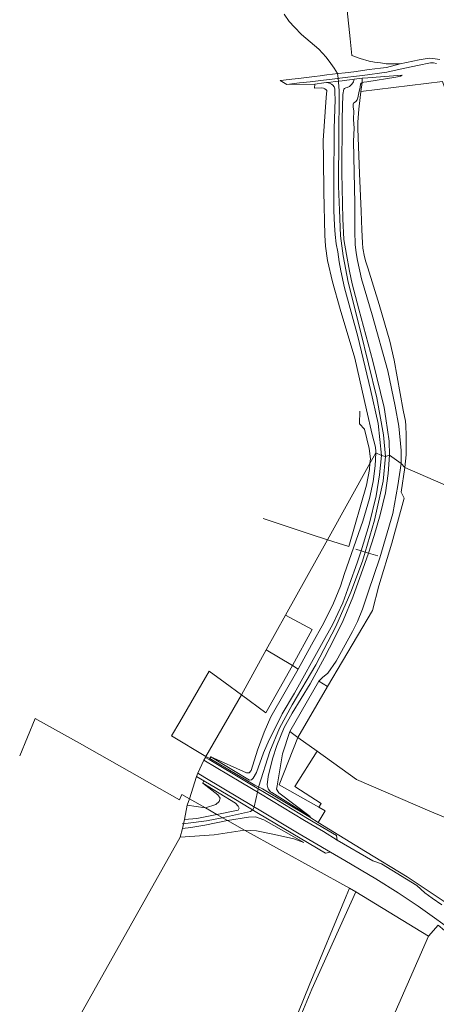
# Model space of a CAD drawing. Extents: x 176032 to 190000, y 318229 to 352878.
# Tile 159 of 184: x 177561 to 177789, y 322535 to 323075. Entities that reach past the tile are written whole.
import ezdxf

# ---------------------------------------------------------------- set-up
doc = ezdxf.new("R2010")
doc.units = 0
for name, color, linetype, lineweight in [('af-bs-doorgang', 253, 'Continuous', 18), ('af-bs-rasterhekwerk', 253, 'hekwerk', 18), ('bp-b5-boom', 253, 'Continuous', 18), ('bp-b5-grasland', 253, 'Continuous', 18), ('gw-bs-kruinlijn', 253, 'Continuous', 18), ('gw-bs-teenlijn', 253, 'Continuous', 18), ('og-b5-grond_ingericht', 253, 'Continuous', 18), ('og-bs-terreinafscheiding', 7, 'Continuous', 18), ('vh-b5-verh_soort', 253, 'Continuous', 18)]:
    doc.layers.add(name, color=color, linetype=linetype, lineweight=lineweight)
doc.layers.add('viewports', color=7, linetype='Continuous')
doc.linetypes.add('hekwerk', pattern='A,7,-1.5,[1,RTW.shx,S=0.75,R=0,X=0,Y=0],-1.5', length=10)

# ---------------------------------------------------------------- blocks, each defined once
blk = doc.blocks.new('x-ref dtb totaal grijs')
at = {"layer": 'af-bs-doorgang'}
blk.add_polyline3d([(177689.93, 322655.147, 45.031), (177694.043, 322653.022, 45.014)], dxfattribs=at)
at = {"layer": 'af-bs-rasterhekwerk'}
for points in [[(177772.277, 322829.247, 43.576), (177772.608, 322832.738, 43.576), (177772.896, 322836.218, 43.576), (177772.889, 322839.731, 43.519), (177772.846, 322846.807, 43.523), (177772.753, 322852.344, 43.576), (177772.529, 322854.746, 43.576), (177771.327, 322860.731, 43.576), (177766.29, 322888.028, 43.471), (177764.02, 322898.499, 43.471), (177758.012, 322918.642, 43.471), (177751.794, 322938.714, 43.432), (177750.788, 322942.03, 43.441), (177750.042, 322944.728, 43.441), (177749.138, 322949.54, 43.293), (177749.021, 322952.501, 43.301), (177748.633, 322959.51, 43.306), (177748.16, 322969.835, 43.193), (177747.317, 322990.527, 43.106), (177746.408, 323015.072, 43.141), (177746.382, 323018.619, 43.136), (177746.949, 323025.781, 43.132), (177747.664, 323032.17, 43.127), (177748.002, 323035.309, 43.08), (177748.019, 323035.466, 42.973)], [(177747.541, 322860.241, 43.601), (177747.259, 322853.161, 43.366), (177750.132, 322850.198, 43.46), (177752.551, 322839.618, 43.468), (177753.263, 322833.955, 43.494), (177753.046, 322831.368, 43.528), (177752.77, 322828.081, 43.571), (177751.188, 322819.642, 43.58), (177741.436, 322785.92, 43.631), (177729.759, 322789.625, 43.748), (177720.135, 322792.678, 43.417), (177694.483, 322801.377, 43.427)], [(177772.277, 322829.247, 43.576), (177770.154, 322815.695, 43.478), (177771.759, 322812.482, 43.51), (177765.065, 322787.853, 43.508), (177757.911, 322764.428, 43.516), (177754.42, 322750.865, 43.509), (177729.723, 322709.227, 43.439), (177724.98, 322712.1, 43.165)], [(177745.233, 322784.526, 44.28), (177748.166, 322783.661, 45.148), (177750.384, 322782.932, 45.127), (177752.165, 322782.373, 45.133), (177757.401, 322780.835, 43.974)], [(177710.6, 322720.694, 43.434), (177721.325, 322740.394, 43.456), (177706.693, 322748.247, 43.507)], [(177710.6, 322720.694, 43.434), (177695.982, 322694.756, 43.802), (177682.5, 322704.656, 43.725), (177673.621, 322711.176, 43.674), (177664.834, 322717.521, 43.712), (177648.744, 322689.88, 43.361), (177644.158, 322682.223, 44.084), (177662.975, 322670.871, 44.033), (177665.111, 322669.667, 44.029)], [(177729.723, 322709.227, 43.439), (177713.48, 322681.279, 43.61), (177703.283, 322655.288, 43.713), (177724.943, 322642.993, 43.949), (177728.397, 322641.033, 43.987), (177724.617, 322634.708, 43.961)], [(177662.703, 322642.639, 43.805), (177653.917, 322647.645, 43.814), (177649.725, 322650.072, 43.912), (177648.445, 322647.125, 43.908), (177593.66, 322678.099, 43.758), (177572.291, 322690.076, 43.742), (177569.292, 322691.742, 43.749), (177560.768, 322671.106, 45.295)], [(177708.988, 322684.433, 43.617), (177713.48, 322681.279, 43.61), (177724.111, 322673.665, 43.612), (177745.599, 322658.275, 43.617), (177785.992, 322640.88, 43.613), (177813.646, 322629.35, 43.43)], [(177689.93, 322655.147, 45.031), (177665.111, 322669.667, 44.029)], [(177720.033, 322637.528, 43.976), (177719.49, 322637.862, 43.978), (177694.043, 322653.022, 45.014)], [(177668.946, 322639.006, 45.014), (177662.703, 322642.639, 43.805)], [(177674.837, 322635.734, 45.014), (177668.946, 322639.006, 45.014)], [(177795.378, 322590.223, 43.53), (177773.409, 322604.891, 43.726), (177750.638, 322618.702, 43.878), (177724.617, 322634.708, 43.961), (177720.033, 322637.528, 43.976)], [(177684.145, 322630.402, 43.517), (177674.837, 322635.734, 45.014)], [(177741.826, 322598.708, 43.53), (177684.145, 322630.402, 43.517)], [(177695.87, 322486.681, 43.565), (177719.656, 322545.21, 43.552), (177739.989, 322594.264, 43.565), (177741.826, 322598.708, 43.53)], [(177741.826, 322598.708, 43.53), (177745.29, 322596.596, 43.503)], [(177745.29, 322596.596, 43.503), (177785.199, 322572.257, 43.195)], [(177785.199, 322572.257, 43.195), (177790.473, 322578.417, 43.769), (177807.788, 322563.754, 43.682), (177827.453, 322547.125, 43.987), (177839.609, 322536.396, 44.191), (177844.45, 322530.016, 44.248), (177848.409, 322520.676, 44.222)]]:
    blk.add_polyline3d(points, dxfattribs=at)
at = {"layer": 'bp-b5-boom'}
for points in [[(177813.646, 322629.35, 43.43), (177795.378, 322590.223, 43.53), (177773.409, 322604.891, 43.726), (177750.638, 322618.702, 43.878), (177724.617, 322634.708, 43.961), (177728.397, 322641.033, 43.987), (177724.943, 322642.993, 43.949), (177726.237, 322644.966, 44.126), (177711.841, 322654.446, 43.989), (177724.111, 322673.665, 43.612), (177745.599, 322658.275, 43.617), (177785.992, 322640.88, 43.613)], [(177662.703, 322642.639, 43.805), (177662.606, 322642.609, 43.792), (177652.776, 322644.164, 43.743), (177653.917, 322647.645, 43.814)]]:
    blk.add_polyline3d(points, close=True, dxfattribs=at)
at = {"layer": 'bp-b5-grasland'}
for points in [[(177792.804, 323040.974, 43.515), (177748.019, 323035.466, 42.973), (177748.73, 323040.413, 42.997), (177749.639, 323040.531, 42.997), (177751.356, 323040.743, 42.993), (177767.313, 323043.259, 42.906), (177769.892, 323043.816, 43.106), (177770.75, 323044.395, 43.188), (177758.778, 323043.457, 43.358), (177751.791, 323042.839, 43.715), (177748.824, 323042.7, 43.976), (177744.343, 323042.186, 44.529), (177743.262, 323042.082, 44.624), (177740.323, 323041.679, 44.981), (177737.864, 323041.311, 44.907), (177733.948, 323040.947, 44.924), (177731.587, 323040.61, 44.92), (177729.23, 323040.324, 44.748), (177727.81, 323040.151, 44.737), (177722.848, 323039.524, 44.25), (177707.435, 323039.235, 43.106), (177710.223, 323039.561, 43.258), (177714.417, 323040.078, 43.563), (177720.174, 323040.698, 44.067), (177723.103, 323041.035, 44.402), (177727.584, 323041.646, 44.746), (177732.303, 323042.215, 44.902), (177736.526, 323042.693, 44.937), (177737.98, 323042.912, 44.898), (177740.83, 323043.281, 44.768), (177743.934, 323043.608, 44.559), (177748.933, 323044.227, 44.154), (177762.287, 323046.071, 43.258), (177769.657, 323047.575, 43.275), (177779.165, 323049.699, 43.362), (177786.309, 323051.057, 43.476), (177787.965, 323051.058, 43.497), (177789.571, 323050.801, 43.502)], [(177792.485, 322589.581, 44.026), (177787.198, 322593.08, 44.035), (177783.134, 322596.132, 44.017), (177778.726, 322600.149, 44.015), (177759.329, 322612.013, 44.038), (177754.665, 322613.583, 43.93), (177735.126, 322625.008, 43.887), (177734.6, 322627.518, 43.865), (177718.74, 322636.799, 44.083), (177701.894, 322646.998, 45.057), (177685.36, 322656.878, 45.057), (177664.782, 322669.086, 44.113), (177662.718, 322670.311, 44.018), (177662.975, 322670.871, 44.033), (177665.111, 322669.667, 44.029), (177689.93, 322655.147, 45.031), (177694.043, 322653.022, 45.014), (177719.49, 322637.862, 43.978), (177720.033, 322637.528, 43.976), (177724.617, 322634.708, 43.961), (177750.638, 322618.702, 43.878), (177773.409, 322604.891, 43.726), (177795.378, 322590.223, 43.53)], [(177790.473, 322578.417, 43.769), (177785.199, 322572.257, 43.195), (177745.29, 322596.596, 43.503), (177741.826, 322598.708, 43.53), (177684.145, 322630.402, 43.517), (177690.765, 322630.051, 43.517), (177700.625, 322628.042, 43.565), (177711.187, 322625.764, 43.565), (177716.769, 322623.688, 43.565), (177694.818, 322636.177, 44.914), (177690.175, 322637.71, 45.018), (177686.386, 322637.646, 45.114), (177674.837, 322635.734, 45.014), (177668.946, 322639.006, 45.014), (177680.7, 322641.468, 45.048), (177681.299, 322642.535, 45.061), (177680.746, 322643.652, 45.061), (177679.273, 322645.21, 44.927), (177661.224, 322656.212, 43.822), (177661.948, 322657.419, 44.219), (177678.278, 322647.815, 44.97), (177691.951, 322639.567, 45.101), (177728.711, 322617.775, 43.774), (177731.342, 322618.405, 43.882), (177739.214, 322613.787, 43.835), (177756.254, 322603.654, 43.878), (177768.459, 322596.071, 43.835), (177779.522, 322588.677, 43.861), (177787.266, 322583.271, 43.826), (177794.266, 322578.216, 43.861)]]:
    blk.add_polyline3d(points, dxfattribs=at)
for points in [[(177744.343, 323042.186, 44.529), (177743.951, 323040.755, 44.533), (177743.177, 323039.405, 44.533), (177741.778, 323038.185, 44.533), (177740.608, 323037.624, 44.533), (177739.777, 323037.491, 44.528), (177738.989, 323037.071, 44.528), (177738.635, 323036.752, 44.533), (177738.101, 323033.72, 44.554), (177737.782, 323020.338, 44.633), (177737.598, 322990.904, 44.785), (177738.181, 322965.577, 44.789), (177738.722, 322954.191, 44.85), (177740.144, 322946.091, 44.841), (177741.882, 322936.907, 44.841), (177743.276, 322929.957, 44.863), (177746.913, 322916.165, 44.907), (177754.562, 322887.492, 44.85), (177760.777, 322862.217, 44.872), (177761.818, 322856.098, 44.898), (177762.741, 322849.98, 44.924), (177763.555, 322843.739, 44.907), (177763.728, 322835.978, 44.907), (177761.622, 322835.261, 44.889), (177759.43, 322835.876, 44.863), (177757.6, 322853.43, 44.859), (177753.429, 322871.974, 44.859), (177746.32, 322901.126, 44.855), (177739.012, 322927.754, 44.855), (177736.98, 322937.019, 44.876), (177736.105, 322942.085, 44.924), (177735.345, 322947.554, 44.933), (177734.536, 322951.963, 44.976), (177733.999, 322957.026, 44.972), (177733.639, 322961.916, 44.955), (177733.132, 322970.227, 44.881), (177733.126, 322984.804, 44.872), (177733.467, 323015.064, 44.733), (177733.941, 323030.971, 44.641), (177733.84, 323034.731, 44.646), (177733.764, 323036.895, 44.646), (177733.439, 323038.047, 44.646), (177732.694, 323038.963, 44.646), (177731.989, 323039.401, 44.646), (177730.791, 323039.991, 44.707), (177729.23, 323040.324, 44.748), (177731.587, 323040.61, 44.92), (177733.948, 323040.947, 44.924), (177737.864, 323041.311, 44.907), (177740.323, 323041.679, 44.981), (177743.262, 323042.082, 44.624)], [(177744.343, 323042.186, 44.529), (177748.824, 323042.7, 43.976), (177748.73, 323040.413, 42.997), (177748.193, 323040.009, 42.997), (177747.881, 323039.435, 42.997), (177747.663, 323037.819, 42.993), (177746.889, 323034.654, 42.975), (177746.479, 323031.93, 42.971), (177745.965, 323030.791, 42.971), (177745.281, 323029.989, 42.971), (177744.617, 323029.454, 42.971), (177744.041, 323028.938, 42.971), (177743.83, 323028.499, 42.936), (177743.78, 323026.888, 42.936), (177744.176, 323024.769, 42.932), (177744.007, 323020.066, 42.962), (177744.326, 323015.281, 42.971), (177744.065, 323008.274, 42.993), (177744.717, 322973.994, 43.071), (177744.743, 322958.755, 43.228), (177744.986, 322951.58, 43.271), (177745.514, 322946.94, 43.271), (177746.185, 322942.837, 43.271), (177748.447, 322932.643, 43.275), (177754.332, 322913.052, 43.228), (177762.816, 322882.215, 43.297), (177766.952, 322862.953, 43.315), (177768.873, 322851.918, 43.297), (177770.224, 322838.611, 43.293), (177770.192, 322831.535, 43.402), (177763.728, 322835.978, 44.907), (177763.555, 322843.739, 44.907), (177762.741, 322849.98, 44.924), (177761.818, 322856.098, 44.898), (177760.777, 322862.217, 44.872), (177754.562, 322887.492, 44.85), (177746.913, 322916.165, 44.907), (177743.276, 322929.957, 44.863), (177741.882, 322936.907, 44.841), (177740.144, 322946.091, 44.841), (177738.722, 322954.191, 44.85), (177738.181, 322965.577, 44.789), (177737.598, 322990.904, 44.785), (177737.782, 323020.338, 44.633), (177738.101, 323033.72, 44.554), (177738.635, 323036.752, 44.533), (177738.989, 323037.071, 44.528), (177739.777, 323037.491, 44.528), (177740.608, 323037.624, 44.533), (177741.778, 323038.185, 44.533), (177743.177, 323039.405, 44.533), (177743.951, 323040.755, 44.533)], [(177759.43, 322835.876, 44.863), (177756.362, 322837.348, 43.358), (177756.231, 322838.02, 43.28), (177756.021, 322840.42, 43.275), (177754.219, 322847.343, 43.275), (177751.061, 322860.919, 43.332), (177744.813, 322889.129, 43.449), (177736.733, 322916.037, 43.249), (177732.413, 322931.075, 43.006), (177729.8, 322942.695, 42.845), (177728.678, 322950.592, 42.801), (177728.192, 322956.678, 42.849), (177727.723, 322980.391, 42.845), (177727.575, 322998.511, 42.932), (177727.3, 323008.527, 42.871), (177729.02, 323032.076, 42.98), (177729.406, 323035.88, 43.141), (177728.922, 323036.374, 43.145), (177728.321, 323036.836, 43.141), (177727.494, 323037.205, 43.141), (177726.546, 323037.34, 43.145), (177722.694, 323037.282, 42.962), (177722.848, 323039.524, 44.25), (177727.81, 323040.151, 44.737), (177729.23, 323040.324, 44.748), (177730.791, 323039.991, 44.707), (177731.989, 323039.401, 44.646), (177732.694, 323038.963, 44.646), (177733.439, 323038.047, 44.646), (177733.764, 323036.895, 44.646), (177733.84, 323034.731, 44.646), (177733.941, 323030.971, 44.641), (177733.467, 323015.064, 44.733), (177733.126, 322984.804, 44.872), (177733.132, 322970.227, 44.881), (177733.639, 322961.916, 44.955), (177733.999, 322957.026, 44.972), (177734.536, 322951.963, 44.976), (177735.345, 322947.554, 44.933), (177736.105, 322942.085, 44.924), (177736.98, 322937.019, 44.876), (177739.012, 322927.754, 44.855), (177746.32, 322901.126, 44.855), (177753.429, 322871.974, 44.859), (177757.6, 322853.43, 44.859)], [(177772.277, 322829.247, 43.576), (177770.192, 322831.535, 43.402), (177770.224, 322838.611, 43.293), (177768.873, 322851.918, 43.297), (177766.952, 322862.953, 43.315), (177762.816, 322882.215, 43.297), (177754.332, 322913.052, 43.228), (177748.447, 322932.643, 43.275), (177746.185, 322942.837, 43.271), (177745.514, 322946.94, 43.271), (177744.986, 322951.58, 43.271), (177744.743, 322958.755, 43.228), (177744.717, 322973.994, 43.071), (177744.065, 323008.274, 42.993), (177744.326, 323015.281, 42.971), (177744.007, 323020.066, 42.962), (177744.176, 323024.769, 42.932), (177743.78, 323026.888, 42.936), (177743.83, 323028.499, 42.936), (177744.041, 323028.938, 42.971), (177744.617, 323029.454, 42.971), (177745.281, 323029.989, 42.971), (177745.965, 323030.791, 42.971), (177746.479, 323031.93, 42.971), (177746.889, 323034.654, 42.975), (177747.663, 323037.819, 42.993), (177747.881, 323039.435, 42.997), (177748.193, 323040.009, 42.997), (177748.73, 323040.413, 42.997), (177748.019, 323035.466, 42.973), (177748.002, 323035.309, 43.08), (177747.664, 323032.17, 43.127), (177746.949, 323025.781, 43.132), (177746.382, 323018.619, 43.136), (177746.408, 323015.072, 43.141), (177747.317, 322990.527, 43.106), (177748.16, 322969.835, 43.193), (177748.633, 322959.51, 43.306), (177749.021, 322952.501, 43.301), (177749.138, 322949.54, 43.293), (177750.042, 322944.728, 43.441), (177750.788, 322942.03, 43.441), (177751.794, 322938.714, 43.432), (177758.012, 322918.642, 43.471), (177764.02, 322898.499, 43.471), (177766.29, 322888.028, 43.471), (177771.327, 322860.731, 43.576), (177772.529, 322854.746, 43.576), (177772.753, 322852.344, 43.576), (177772.846, 322846.807, 43.523), (177772.889, 322839.731, 43.519), (177772.896, 322836.218, 43.576), (177772.608, 322832.738, 43.576)], [(177759.43, 322835.876, 44.863), (177758.321, 322825.306, 44.944), (177756.534, 322813.763, 44.996), (177752.613, 322798.068, 45.109), (177748.166, 322783.661, 45.148), (177746.082, 322776.91, 45.166), (177741.874, 322765.385, 45.148), (177738.099, 322754.998, 45.218), (177732.606, 322743.387, 45.192), (177726.52, 322732.206, 45.196), (177711.652, 322705.578, 45.074), (177704.917, 322694.166, 45.074), (177701.588, 322687.457, 45.118), (177697.789, 322680.008, 45.131), (177694.605, 322672.886, 45.153), (177690.82, 322662, 45.083), (177688.983, 322658.875, 45.079), (177688.026, 322658.032, 45.061), (177686.838, 322657.913, 44.918), (177665.668, 322670.606, 43.774), (177685.316, 322661.834, 44.244), (177686.791, 322661.885, 44.239), (177687.909, 322663.224, 44.213), (177691.31, 322674.205, 44.017), (177694.926, 322684.137, 43.791), (177698.638, 322692.525, 43.674), (177713.722, 322718.745, 43.5), (177720.883, 322732.06, 43.517), (177727.773, 322744.182, 43.565), (177733.035, 322754.911, 43.574), (177736.906, 322764.276, 43.613), (177739.116, 322771.088, 43.513), (177749.15, 322799.84, 43.465), (177752.71, 322812.3, 43.474), (177754.772, 322821.653, 43.43), (177755.933, 322830.241, 43.369), (177756.362, 322837.348, 43.358)], [(177713.722, 322718.745, 43.5), (177710.6, 322720.694, 43.434), (177721.325, 322740.394, 43.456), (177706.693, 322748.247, 43.507), (177729.759, 322789.625, 43.748), (177741.436, 322785.92, 43.631), (177751.188, 322819.642, 43.58), (177752.77, 322828.081, 43.571), (177753.046, 322831.368, 43.528), (177756.362, 322837.348, 43.358), (177755.933, 322830.241, 43.369), (177754.772, 322821.653, 43.43), (177752.71, 322812.3, 43.474), (177749.15, 322799.84, 43.465), (177739.116, 322771.088, 43.513), (177736.906, 322764.276, 43.613), (177733.035, 322754.911, 43.574), (177727.773, 322744.182, 43.565), (177720.883, 322732.06, 43.517)], [(177770.192, 322831.535, 43.402), (177768.332, 322819.318, 43.3), (177765.643, 322804.012, 43.243), (177758.377, 322779.792, 43.382), (177752.059, 322760.881, 43.343), (177749.014, 322751.597, 43.343), (177746.226, 322744.76, 43.343), (177743.384, 322739.337, 43.339), (177734.505, 322723.115, 43.295), (177729.841, 322716.508, 43.33), (177727.081, 322714.071, 43.321), (177724.98, 322712.1, 43.165), (177708.988, 322684.433, 43.617), (177705.047, 322672.252, 43.608), (177702.033, 322654.716, 43.63), (177701.789, 322652.896, 43.63), (177702.998, 322650.884, 43.63), (177720.248, 322637.911, 43.961), (177699.164, 322650.999, 45.061), (177698.378, 322651.5, 45.061), (177697.144, 322653.109, 45.061), (177696.675, 322655.294, 45.109), (177697.231, 322659.813, 45.17), (177699.602, 322669.476, 45.214), (177701.946, 322676.891, 45.188), (177705.898, 322686.714, 45.179), (177710.419, 322694.55, 45.096), (177720.258, 322710.745, 45.009), (177728.124, 322725.051, 45.122), (177733.651, 322735.757, 45.196), (177738.333, 322745.424, 45.196), (177743.582, 322758.109, 45.24), (177750.25, 322776.655, 45.144), (177752.165, 322782.373, 45.133), (177755.369, 322791.944, 45.114), (177758.566, 322803.245, 45.031), (177761.558, 322815.371, 45.001), (177763.035, 322825.939, 44.866), (177763.728, 322835.978, 44.907)], [(177772.277, 322829.247, 43.576), (177770.154, 322815.695, 43.478), (177771.759, 322812.482, 43.51), (177765.065, 322787.853, 43.508), (177757.911, 322764.428, 43.516), (177754.42, 322750.865, 43.509), (177729.723, 322709.227, 43.439), (177724.98, 322712.1, 43.165), (177727.081, 322714.071, 43.321), (177729.841, 322716.508, 43.33), (177734.505, 322723.115, 43.295), (177743.384, 322739.337, 43.339), (177746.226, 322744.76, 43.343), (177749.014, 322751.597, 43.343), (177752.059, 322760.881, 43.343), (177758.377, 322779.792, 43.382), (177765.643, 322804.012, 43.243), (177768.332, 322819.318, 43.3), (177770.192, 322831.535, 43.402)], [(177752.165, 322782.373, 45.133), (177750.384, 322782.932, 45.127), (177748.166, 322783.661, 45.148), (177752.613, 322798.068, 45.109), (177756.534, 322813.763, 44.996), (177758.321, 322825.306, 44.944), (177759.43, 322835.876, 44.863), (177761.622, 322835.261, 44.889), (177763.728, 322835.978, 44.907), (177763.035, 322825.939, 44.866), (177761.558, 322815.371, 45.001), (177758.566, 322803.245, 45.031), (177755.369, 322791.944, 45.114)], [(177752.165, 322782.373, 45.133), (177750.25, 322776.655, 45.144), (177743.582, 322758.109, 45.24), (177738.333, 322745.424, 45.196), (177733.651, 322735.757, 45.196), (177728.124, 322725.051, 45.122), (177720.258, 322710.745, 45.009), (177710.419, 322694.55, 45.096), (177705.898, 322686.714, 45.179), (177701.946, 322676.891, 45.188), (177699.602, 322669.476, 45.214), (177697.231, 322659.813, 45.17), (177696.675, 322655.294, 45.109), (177697.144, 322653.109, 45.061), (177698.378, 322651.5, 45.061), (177699.164, 322650.999, 45.061), (177720.248, 322637.911, 43.961), (177720.033, 322637.528, 43.976), (177719.49, 322637.862, 43.978), (177694.043, 322653.022, 45.014), (177689.93, 322655.147, 45.031), (177665.111, 322669.667, 44.029), (177665.328, 322670.051, 43.86), (177665.668, 322670.606, 43.774), (177686.838, 322657.913, 44.918), (177688.026, 322658.032, 45.061), (177688.983, 322658.875, 45.079), (177690.82, 322662, 45.083), (177694.605, 322672.886, 45.153), (177697.789, 322680.008, 45.131), (177701.588, 322687.457, 45.118), (177704.917, 322694.166, 45.074), (177711.652, 322705.578, 45.074), (177726.52, 322732.206, 45.196), (177732.606, 322743.387, 45.192), (177738.099, 322754.998, 45.218), (177741.874, 322765.385, 45.148), (177746.082, 322776.91, 45.166), (177748.166, 322783.661, 45.148), (177750.384, 322782.932, 45.127)], [(177713.722, 322718.745, 43.5), (177698.638, 322692.525, 43.674), (177694.926, 322684.137, 43.791), (177691.31, 322674.205, 44.017), (177687.909, 322663.224, 44.213), (177686.791, 322661.885, 44.239), (177685.316, 322661.834, 44.244), (177665.668, 322670.606, 43.774), (177665.328, 322670.051, 43.86), (177665.111, 322669.667, 44.029), (177662.975, 322670.871, 44.033), (177682.5, 322704.656, 43.725), (177695.982, 322694.756, 43.802), (177710.6, 322720.694, 43.434)], [(177729.723, 322709.227, 43.439), (177713.48, 322681.279, 43.61), (177708.988, 322684.433, 43.617), (177724.98, 322712.1, 43.165)], [(177713.48, 322681.279, 43.61), (177703.283, 322655.288, 43.713), (177724.943, 322642.993, 43.949), (177728.397, 322641.033, 43.987), (177724.617, 322634.708, 43.961), (177720.033, 322637.528, 43.976), (177720.248, 322637.911, 43.961), (177702.998, 322650.884, 43.63), (177701.789, 322652.896, 43.63), (177702.033, 322654.716, 43.63), (177705.047, 322672.252, 43.608), (177708.988, 322684.433, 43.617)], [(177724.111, 322673.665, 43.612), (177711.841, 322654.446, 43.989), (177726.237, 322644.966, 44.126), (177724.943, 322642.993, 43.949), (177703.283, 322655.288, 43.713), (177713.48, 322681.279, 43.61)], [(177661.948, 322657.419, 44.219), (177661.224, 322656.212, 43.822), (177669.597, 322649.736, 43.917), (177670.763, 322648.037, 43.978), (177670.226, 322646.124, 44.009), (177668.374, 322644.422, 44.004), (177662.703, 322642.639, 43.805), (177653.917, 322647.645, 43.814), (177657.764, 322659.88, 44.026)], [(177662.703, 322642.639, 43.805), (177668.374, 322644.422, 44.004), (177670.226, 322646.124, 44.009), (177670.763, 322648.037, 43.978), (177669.597, 322649.736, 43.917), (177661.224, 322656.212, 43.822), (177679.273, 322645.21, 44.927), (177680.746, 322643.652, 45.061), (177681.299, 322642.535, 45.061), (177680.7, 322641.468, 45.048), (177668.946, 322639.006, 45.014)], [(177651.202, 322636.353, 45.178), (177652.776, 322644.164, 43.743), (177662.606, 322642.609, 43.792), (177662.703, 322642.639, 43.805), (177668.946, 322639.006, 45.014), (177658.022, 322636.745, 45.022)], [(177650.2, 322631.385, 45.213), (177651.202, 322636.353, 45.178), (177658.022, 322636.745, 45.022), (177668.946, 322639.006, 45.014), (177674.837, 322635.734, 45.014), (177662.462, 322633.189, 45.074), (177654.757, 322631.874, 45.074)], [(177674.837, 322635.734, 45.014), (177686.386, 322637.646, 45.114), (177690.175, 322637.71, 45.018), (177694.818, 322636.177, 44.914), (177716.769, 322623.688, 43.565), (177711.187, 322625.764, 43.565), (177700.625, 322628.042, 43.565), (177690.765, 322630.051, 43.517), (177684.145, 322630.402, 43.517)], [(177648.916, 322626.633, 43.709), (177650.2, 322631.385, 45.213), (177654.757, 322631.874, 45.074), (177662.462, 322633.189, 45.074), (177674.837, 322635.734, 45.014), (177684.145, 322630.402, 43.517), (177667.468, 322627.88, 43.578)], [(177745.29, 322596.596, 43.503), (177721.078, 322543.276, 43.626), (177686.3, 322459.913, 43.752), (177685.312, 322460.649, 43.809), (177695.87, 322486.681, 43.565), (177719.656, 322545.21, 43.552), (177739.989, 322594.264, 43.565), (177741.826, 322598.708, 43.53)]]:
    blk.add_polyline3d(points, close=True, dxfattribs=at)
at = {"layer": 'gw-bs-kruinlijn'}
for points in [[(177761.622, 322835.261, 44.889), (177760.424, 322847.181, 44.85), (177756.885, 322867.498, 44.85), (177747.599, 322904.803, 44.881), (177741.004, 322930.866, 44.859), (177738.286, 322945.314, 44.859), (177736.879, 322956.308, 44.859), (177736.242, 322970.295, 44.863), (177735.841, 322983.601, 44.841), (177735.872, 323011.783, 44.794), (177736.105, 323032.709, 44.663), (177736.13, 323035.808, 44.663), (177735.833, 323040.442, 44.846), (177735.558, 323042.778, 44.933), (177735.139, 323045.306, 44.933), (177733.359, 323048.15, 44.837), (177731.553, 323050.835, 44.628), (177728.918, 323054.315, 44.633), (177724.936, 323058.575, 44.663), (177715.533, 323066.728, 44.72), (177711.574, 323070.732, 44.715), (177708.782, 323073.874, 44.663), (177705.88, 323077.78, 44.667)], [(177744.343, 323042.186, 44.529), (177743.951, 323040.755, 44.533), (177743.177, 323039.405, 44.533), (177741.778, 323038.185, 44.533), (177740.608, 323037.624, 44.533), (177739.777, 323037.491, 44.528), (177738.989, 323037.071, 44.528), (177738.635, 323036.752, 44.533), (177738.101, 323033.72, 44.554), (177737.782, 323020.338, 44.633), (177737.598, 322990.904, 44.785), (177738.181, 322965.577, 44.789), (177738.722, 322954.191, 44.85), (177740.144, 322946.091, 44.841), (177741.882, 322936.907, 44.841), (177743.276, 322929.957, 44.863), (177746.913, 322916.165, 44.907), (177754.562, 322887.492, 44.85), (177760.777, 322862.217, 44.872), (177761.818, 322856.098, 44.898), (177762.741, 322849.98, 44.924), (177763.555, 322843.739, 44.907), (177763.728, 322835.978, 44.907)], [(177759.43, 322835.876, 44.863), (177757.6, 322853.43, 44.859), (177753.429, 322871.974, 44.859), (177746.32, 322901.126, 44.855), (177739.012, 322927.754, 44.855), (177736.98, 322937.019, 44.876), (177736.105, 322942.085, 44.924), (177735.345, 322947.554, 44.933), (177734.536, 322951.963, 44.976), (177733.999, 322957.026, 44.972), (177733.639, 322961.916, 44.955), (177733.132, 322970.227, 44.881), (177733.126, 322984.804, 44.872), (177733.467, 323015.064, 44.733), (177733.941, 323030.971, 44.641), (177733.84, 323034.731, 44.646), (177733.764, 323036.895, 44.646), (177733.439, 323038.047, 44.646), (177732.694, 323038.963, 44.646), (177731.989, 323039.401, 44.646), (177730.791, 323039.991, 44.707), (177729.23, 323040.324, 44.748)], [(177649.906, 322633.944, 45.278), (177653.267, 322634.249, 45.127), (177663.322, 322635.499, 45.114), (177671.971, 322637.136, 45.114), (177672.28, 322637.154, 45.014), (177672.567, 322637.291, 45.114), (177687.474, 322640.612, 45.114), (177688.769, 322641.487, 45.071), (177689.506, 322643.141, 45.056), (177691.292, 322651.236, 45.105), (177691.725, 322653.075, 45.057), (177691.862, 322654.149, 45.023), (177692.075, 322654.604, 45.218), (177698.1, 322673.504, 45.205), (177703.479, 322686.425, 45.148), (177710.361, 322699.193, 45.118), (177723.423, 322720.993, 45.074), (177734.375, 322742.054, 45.253), (177742.537, 322760.905, 45.218), (177748.911, 322777.981, 45.14), (177750.384, 322782.932, 45.127), (177755.593, 322800.447, 45.083), (177760.286, 322821.786, 44.948), (177761.622, 322835.261, 44.889)], [(177665.668, 322670.606, 43.774), (177686.838, 322657.913, 44.918), (177688.026, 322658.032, 45.061), (177688.983, 322658.875, 45.079), (177690.82, 322662, 45.083), (177694.605, 322672.886, 45.153), (177697.789, 322680.008, 45.131), (177701.588, 322687.457, 45.118), (177704.917, 322694.166, 45.074), (177711.652, 322705.578, 45.074), (177726.52, 322732.206, 45.196), (177732.606, 322743.387, 45.192), (177738.099, 322754.998, 45.218), (177741.874, 322765.385, 45.148), (177746.082, 322776.91, 45.166), (177748.166, 322783.661, 45.148), (177752.613, 322798.068, 45.109), (177756.534, 322813.763, 44.996), (177758.321, 322825.306, 44.944), (177759.43, 322835.876, 44.863)], [(177763.728, 322835.978, 44.907), (177763.035, 322825.939, 44.866), (177761.558, 322815.371, 45.001), (177758.566, 322803.245, 45.031), (177755.369, 322791.944, 45.114), (177752.165, 322782.373, 45.133), (177750.25, 322776.655, 45.144), (177743.582, 322758.109, 45.24), (177738.333, 322745.424, 45.196), (177733.651, 322735.757, 45.196), (177728.124, 322725.051, 45.122), (177720.258, 322710.745, 45.009), (177710.419, 322694.55, 45.096), (177705.898, 322686.714, 45.179), (177701.946, 322676.891, 45.188), (177699.602, 322669.476, 45.214), (177697.231, 322659.813, 45.17), (177696.675, 322655.294, 45.109), (177697.144, 322653.109, 45.061), (177698.378, 322651.5, 45.061), (177699.164, 322650.999, 45.061), (177720.248, 322637.911, 43.961)], [(177668.946, 322639.006, 45.014), (177680.7, 322641.468, 45.048), (177681.299, 322642.535, 45.061), (177680.746, 322643.652, 45.061), (177679.273, 322645.21, 44.927), (177661.224, 322656.212, 43.822)], [(177651.202, 322636.353, 45.178), (177658.022, 322636.745, 45.022), (177668.946, 322639.006, 45.014)], [(177716.769, 322623.688, 43.565), (177694.818, 322636.177, 44.914), (177690.175, 322637.71, 45.018), (177686.386, 322637.646, 45.114), (177674.837, 322635.734, 45.014)], [(177674.837, 322635.734, 45.014), (177662.462, 322633.189, 45.074), (177654.757, 322631.874, 45.074), (177650.2, 322631.385, 45.213)]]:
    blk.add_polyline3d(points, dxfattribs=at)
at = {"layer": 'gw-bs-teenlijn'}
for points in [[(177770.192, 322831.535, 43.402), (177770.224, 322838.611, 43.293), (177768.873, 322851.918, 43.297), (177766.952, 322862.953, 43.315), (177762.816, 322882.215, 43.297), (177754.332, 322913.052, 43.228), (177748.447, 322932.643, 43.275), (177746.185, 322942.837, 43.271), (177745.514, 322946.94, 43.271), (177744.986, 322951.58, 43.271), (177744.743, 322958.755, 43.228), (177744.717, 322973.994, 43.071), (177744.065, 323008.274, 42.993), (177744.326, 323015.281, 42.971), (177744.007, 323020.066, 42.962), (177744.176, 323024.769, 42.932), (177743.78, 323026.888, 42.936), (177743.83, 323028.499, 42.936), (177744.041, 323028.938, 42.971), (177744.617, 323029.454, 42.971), (177745.281, 323029.989, 42.971), (177745.965, 323030.791, 42.971), (177746.479, 323031.93, 42.971), (177746.889, 323034.654, 42.975), (177747.663, 323037.819, 42.993), (177747.881, 323039.435, 42.997), (177748.193, 323040.009, 42.997), (177748.73, 323040.413, 42.997)], [(177756.362, 322837.348, 43.358), (177755.933, 322830.241, 43.369), (177754.772, 322821.653, 43.43), (177752.71, 322812.3, 43.474), (177749.15, 322799.84, 43.465), (177739.116, 322771.088, 43.513), (177736.906, 322764.276, 43.613), (177733.035, 322754.911, 43.574), (177727.773, 322744.182, 43.565), (177720.883, 322732.06, 43.517), (177713.722, 322718.745, 43.5)], [(177724.98, 322712.1, 43.165), (177727.081, 322714.071, 43.321), (177729.841, 322716.508, 43.33), (177734.505, 322723.115, 43.295), (177743.384, 322739.337, 43.339), (177746.226, 322744.76, 43.343), (177749.014, 322751.597, 43.343), (177752.059, 322760.881, 43.343), (177758.377, 322779.792, 43.382), (177765.643, 322804.012, 43.243), (177768.332, 322819.318, 43.3), (177770.192, 322831.535, 43.402)], [(177713.722, 322718.745, 43.5), (177698.638, 322692.525, 43.674)], [(177724.98, 322712.1, 43.165), (177708.988, 322684.433, 43.617)], [(177698.638, 322692.525, 43.674), (177694.926, 322684.137, 43.791), (177691.31, 322674.205, 44.017), (177687.909, 322663.224, 44.213), (177686.791, 322661.885, 44.239), (177685.316, 322661.834, 44.244), (177665.668, 322670.606, 43.774)], [(177720.248, 322637.911, 43.961), (177702.998, 322650.884, 43.63), (177701.789, 322652.896, 43.63), (177702.033, 322654.716, 43.63), (177705.047, 322672.252, 43.608), (177708.988, 322684.433, 43.617)], [(177661.224, 322656.212, 43.822), (177669.597, 322649.736, 43.917), (177670.763, 322648.037, 43.978), (177670.226, 322646.124, 44.009), (177668.374, 322644.422, 44.004), (177662.703, 322642.639, 43.805)], [(177662.703, 322642.639, 43.805), (177662.606, 322642.609, 43.792), (177652.776, 322644.164, 43.743)], [(177648.916, 322626.633, 43.709), (177667.468, 322627.88, 43.578), (177684.145, 322630.402, 43.517)], [(177684.145, 322630.402, 43.517), (177690.765, 322630.051, 43.517), (177700.625, 322628.042, 43.565), (177711.187, 322625.764, 43.565), (177716.769, 322623.688, 43.565)]]:
    blk.add_polyline3d(points, dxfattribs=at)
at = {"layer": 'og-b5-grond_ingericht'}
for points in [[(177791.386, 323052.889, 43.699), (177788.847, 323053.359, 43.693), (177785.492, 323053.663, 43.637), (177780.011, 323052.861, 43.637), (177769.625, 323050.573, 43.279), (177761.881, 323050.577, 43.088), (177758.764, 323051.099, 43.032), (177755.488, 323051.495, 43.067), (177752.562, 323051.988, 43.014), (177747.597, 323053.577, 43.014), (177743.099, 323055.219, 43.01), (177742.097, 323064.261, 43.01), (177739.259, 323092.092, 42.793)], [(177853.851, 322793.837, 43.871), (177772.277, 322829.247, 43.576), (177772.608, 322832.738, 43.576), (177772.896, 322836.218, 43.576), (177772.889, 322839.731, 43.519), (177772.846, 322846.807, 43.523), (177772.753, 322852.344, 43.576), (177772.529, 322854.746, 43.576), (177771.327, 322860.731, 43.576), (177766.29, 322888.028, 43.471), (177764.02, 322898.499, 43.471), (177758.012, 322918.642, 43.471), (177751.794, 322938.714, 43.432), (177750.788, 322942.03, 43.441), (177750.042, 322944.728, 43.441), (177749.138, 322949.54, 43.293), (177749.021, 322952.501, 43.301), (177748.633, 322959.51, 43.306), (177748.16, 322969.835, 43.193), (177747.317, 322990.527, 43.106), (177746.408, 323015.072, 43.141), (177746.382, 323018.619, 43.136), (177746.949, 323025.781, 43.132), (177747.664, 323032.17, 43.127), (177748.002, 323035.309, 43.08), (177748.019, 323035.466, 42.973), (177792.804, 323040.974, 43.515)]]:
    blk.add_polyline3d(points, dxfattribs=at)
for points in [[(177729.759, 322789.625, 43.748), (177753.046, 322831.368, 43.528), (177752.77, 322828.081, 43.571), (177751.188, 322819.642, 43.58), (177741.436, 322785.92, 43.631)], [(177853.851, 322793.837, 43.871), (177849.364, 322754.512, 43.913), (177842.738, 322696.599, 43.961), (177834.431, 322627.913, 43.809), (177833.018, 322620.559, 43.561), (177813.646, 322629.35, 43.43), (177785.992, 322640.88, 43.613), (177745.599, 322658.275, 43.617), (177724.111, 322673.665, 43.612), (177713.48, 322681.279, 43.61), (177729.723, 322709.227, 43.439), (177754.42, 322750.865, 43.509), (177757.911, 322764.428, 43.516), (177765.065, 322787.853, 43.508), (177771.759, 322812.482, 43.51), (177770.154, 322815.695, 43.478), (177772.277, 322829.247, 43.576)], [(177696.161, 322729.354, 43.635), (177706.693, 322748.247, 43.507), (177721.325, 322740.394, 43.456), (177710.6, 322720.694, 43.434)], [(177710.6, 322720.694, 43.434), (177695.982, 322694.756, 43.802), (177682.5, 322704.656, 43.725), (177696.161, 322729.354, 43.635)], [(177583.116, 322509.803, 43.712), (177648.916, 322626.633, 43.709), (177667.468, 322627.88, 43.578), (177684.145, 322630.402, 43.517), (177741.826, 322598.708, 43.53), (177739.989, 322594.264, 43.565), (177719.656, 322545.21, 43.552), (177695.87, 322486.681, 43.565), (177658.442, 322502.702, 43.465), (177613.584, 322521.731, 43.534), (177609.752, 322512.028, 43.508), (177609.291, 322510.916, 43.508), (177605.356, 322501.225, 43.413)], [(177785.199, 322572.257, 43.195), (177729.178, 322444.663, 43.374), (177728.329, 322445.16, 43.222), (177674.353, 322456.189, 43.753), (177676.467, 322462.765, 43.713), (177685.312, 322460.649, 43.809), (177686.3, 322459.913, 43.752), (177721.078, 322543.276, 43.626), (177745.29, 322596.596, 43.503)], [(177848.409, 322520.676, 44.222), (177848.435, 322519.083, 44.222), (177847.578, 322515.718, 44.27), (177844.926, 322510.911, 44.262), (177842.412, 322506.002, 43.978), (177829.867, 322481.116, 43.987), (177819.757, 322459.303, 43.922), (177813.454, 322444.791, 43.93), (177806.836, 322427.728, 43.983), (177801.497, 322412.458, 43.983), (177798.756, 322403.902, 43.871), (177729.178, 322444.663, 43.374), (177785.199, 322572.257, 43.195), (177790.473, 322578.417, 43.769), (177807.788, 322563.754, 43.682), (177827.453, 322547.125, 43.987), (177839.609, 322536.396, 44.191), (177844.45, 322530.016, 44.248)]]:
    blk.add_polyline3d(points, close=True, dxfattribs=at)
at = {"layer": 'og-bs-terreinafscheiding'}
for points in [[(177769.625, 323050.573, 43.279), (177780.011, 323052.861, 43.637), (177785.492, 323053.663, 43.637), (177788.847, 323053.359, 43.693), (177791.386, 323052.889, 43.699)], [(177789.571, 323050.801, 43.502), (177787.965, 323051.058, 43.497), (177786.309, 323051.057, 43.476), (177779.165, 323049.699, 43.362), (177769.657, 323047.575, 43.275), (177762.287, 323046.071, 43.258), (177748.933, 323044.227, 44.154), (177743.934, 323043.608, 44.559), (177740.83, 323043.281, 44.768), (177737.98, 323042.912, 44.898), (177736.526, 323042.693, 44.937), (177732.303, 323042.215, 44.902), (177727.584, 323041.646, 44.746), (177723.103, 323041.035, 44.402), (177720.174, 323040.698, 44.067)], [(177822.814, 322958.774, 43.44), (177818.582, 322969.505, 43.471), (177800.874, 323018.168, 43.51), (177792.804, 323040.974, 43.515), (177748.019, 323035.466, 42.973)], [(177696.161, 322729.354, 43.635), (177710.6, 322720.694, 43.434)], [(177710.6, 322720.694, 43.434), (177713.722, 322718.745, 43.5)], [(177735.126, 322625.008, 43.887), (177754.665, 322613.583, 43.93), (177759.329, 322612.013, 44.038), (177778.726, 322600.149, 44.015), (177783.134, 322596.132, 44.017), (177787.198, 322593.08, 44.035), (177792.485, 322589.581, 44.026)], [(177735.126, 322625.008, 43.887), (177734.6, 322627.518, 43.865), (177718.74, 322636.799, 44.083), (177701.894, 322646.998, 45.057), (177685.36, 322656.878, 45.057), (177664.782, 322669.086, 44.113)], [(177724.111, 322673.665, 43.612), (177711.841, 322654.446, 43.989), (177726.237, 322644.966, 44.126), (177724.943, 322642.993, 43.949)], [(177661.888, 322668.83, 44.013), (177682.095, 322656.717, 44.861), (177692.91, 322650.272, 45.148), (177717.157, 322635.782, 44.03), (177727.536, 322629.612, 43.869), (177735.126, 322625.008, 43.887)], [(177731.342, 322618.405, 43.882), (177714.259, 322628.427, 43.983), (177694.062, 322640.41, 45.053), (177681.413, 322647.993, 45.061), (177662.422, 322659.308, 43.835), (177658.562, 322661.611, 44.026)], [(177661.948, 322657.419, 44.219), (177678.278, 322647.815, 44.97), (177691.951, 322639.567, 45.101), (177728.711, 322617.775, 43.774), (177731.342, 322618.405, 43.882)], [(177720.248, 322637.911, 43.961), (177720.033, 322637.528, 43.976)], [(177845.747, 322532.636, 44.165), (177842.198, 322537.233, 44.126), (177837.326, 322541.953, 44.161), (177824.791, 322552.704, 44.052), (177803.322, 322571.115, 43.961), (177794.266, 322578.216, 43.861), (177787.266, 322583.271, 43.826), (177779.522, 322588.677, 43.861), (177768.459, 322596.071, 43.835), (177756.254, 322603.654, 43.878), (177739.214, 322613.787, 43.835), (177731.342, 322618.405, 43.882)], [(177745.29, 322596.596, 43.503), (177721.078, 322543.276, 43.626), (177686.3, 322459.913, 43.752), (177685.312, 322460.649, 43.809)], [(177729.178, 322444.663, 43.374), (177785.199, 322572.257, 43.195)]]:
    blk.add_polyline3d(points, dxfattribs=at)
at = {"layer": 'vh-b5-verh_soort'}
for points in [[(177789.571, 323050.801, 43.502), (177787.965, 323051.058, 43.497), (177786.309, 323051.057, 43.476), (177779.165, 323049.699, 43.362), (177769.657, 323047.575, 43.275), (177762.287, 323046.071, 43.258), (177748.933, 323044.227, 44.154), (177743.934, 323043.608, 44.559), (177740.83, 323043.281, 44.768), (177737.98, 323042.912, 44.898), (177736.526, 323042.693, 44.937), (177732.303, 323042.215, 44.902), (177727.584, 323041.646, 44.746), (177723.103, 323041.035, 44.402), (177720.174, 323040.698, 44.067), (177714.417, 323040.078, 43.563), (177710.223, 323039.561, 43.258), (177707.435, 323039.235, 43.106), (177703.762, 323041.45, 42.993), (177705.573, 323041.667, 43.045), (177710.142, 323042.118, 43.271), (177713.818, 323042.592, 43.563), (177719.59, 323043.287, 44.093), (177722.517, 323043.668, 44.415), (177725.635, 323044.014, 44.663), (177729.423, 323044.485, 44.815), (177735.659, 323045.243, 44.889), (177739.515, 323045.735, 44.837), (177744.127, 323046.274, 44.537), (177752.675, 323047.412, 43.776), (177758.829, 323048.156, 43.38), (177762.038, 323048.519, 43.245), (177769.625, 323050.573, 43.279), (177780.011, 323052.861, 43.637), (177785.492, 323053.663, 43.637), (177788.847, 323053.359, 43.693), (177791.386, 323052.889, 43.699)], [(177794.266, 322578.216, 43.861), (177787.266, 322583.271, 43.826), (177779.522, 322588.677, 43.861), (177768.459, 322596.071, 43.835), (177756.254, 322603.654, 43.878), (177739.214, 322613.787, 43.835), (177731.342, 322618.405, 43.882), (177714.259, 322628.427, 43.983), (177694.062, 322640.41, 45.053), (177681.413, 322647.993, 45.061), (177662.422, 322659.308, 43.835), (177658.562, 322661.611, 44.026), (177661.888, 322668.83, 44.013), (177682.095, 322656.717, 44.861), (177692.91, 322650.272, 45.148), (177717.157, 322635.782, 44.03), (177727.536, 322629.612, 43.869), (177735.126, 322625.008, 43.887), (177754.665, 322613.583, 43.93), (177759.329, 322612.013, 44.038), (177778.726, 322600.149, 44.015), (177783.134, 322596.132, 44.017), (177787.198, 322593.08, 44.035), (177792.485, 322589.581, 44.026)]]:
    blk.add_polyline3d(points, dxfattribs=at)
for points in [[(177661.888, 322668.83, 44.013), (177662.718, 322670.311, 44.018), (177664.782, 322669.086, 44.113), (177685.36, 322656.878, 45.057), (177701.894, 322646.998, 45.057), (177718.74, 322636.799, 44.083), (177734.6, 322627.518, 43.865), (177735.126, 322625.008, 43.887), (177727.536, 322629.612, 43.869), (177717.157, 322635.782, 44.03), (177692.91, 322650.272, 45.148), (177682.095, 322656.717, 44.861)], [(177657.764, 322659.88, 44.026), (177658.562, 322661.611, 44.026), (177662.422, 322659.308, 43.835), (177681.413, 322647.993, 45.061), (177694.062, 322640.41, 45.053), (177714.259, 322628.427, 43.983), (177731.342, 322618.405, 43.882), (177728.711, 322617.775, 43.774), (177691.951, 322639.567, 45.101), (177678.278, 322647.815, 44.97), (177661.948, 322657.419, 44.219)]]:
    blk.add_polyline3d(points, close=True, dxfattribs=at)

msp = doc.modelspace()

# ---------------------------------------------------------------- block references
at = {"layer": 'viewports'}
msp.add_blockref('x-ref dtb totaal grijs', (0, 0), dxfattribs=at)

doc.saveas('drawing.dxf')
